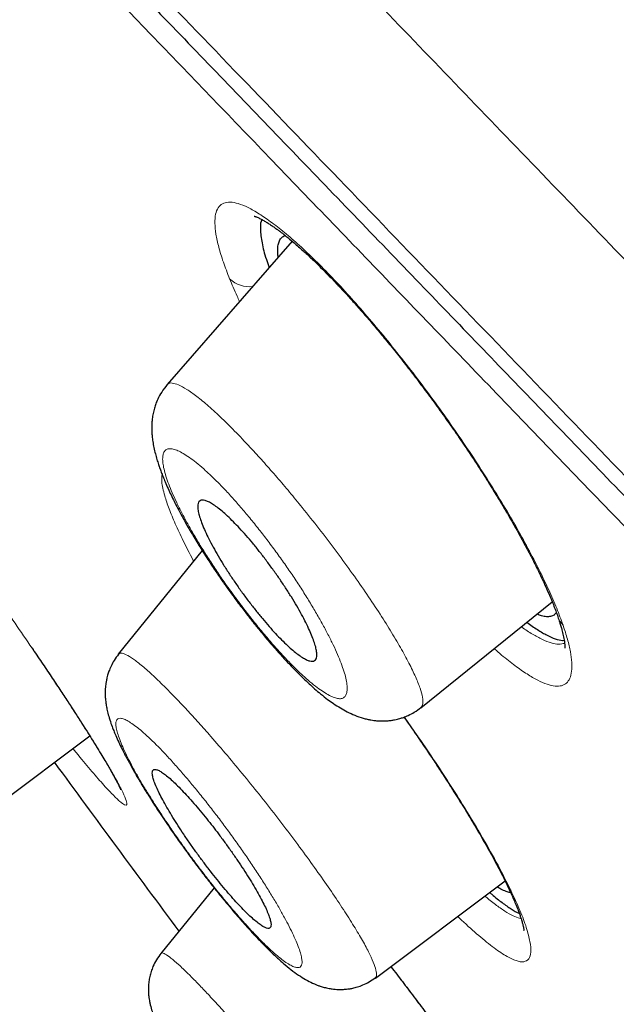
# Model space of a CAD drawing. Header units: millimetres. Extents: x 8 to 1023, y 12 to 832.
# Tile 42 of 256: x 68.92 to 74.43, y 791.85 to 800.95. Entities that reach past the tile are written whole.
import ezdxf

# ---------------------------------------------------------------- set-up
doc = ezdxf.new("R2010")
doc.units = ezdxf.units.MM

msp = doc.modelspace()

# ---------------------------------------------------------------- linework, layer by layer
at = {"color": 7, "linetype": 'Continuous', "lineweight": 30}
for p, q in [((71.4384, 798.8997), (70.2838, 797.5764)), ((70.2856, 797.5716), (70.2869, 797.5737)), ((70.6073, 796.0401), (69.8305, 795.0843)), ((70.5218, 795.9548), (70.5307, 795.9463)), ((72.6269, 794.5861), (73.8408, 795.5656)), ((68.4018, 793.4514), (69.5686, 794.3274)), ((72.209, 792.089), (73.405, 792.987)), ((70.7177, 792.9227), (70.2248, 792.3163)), ((70.2285, 792.3133), (70.2289, 792.3139)), ((72.2057, 792.0935), (72.2046, 792.0928))]:
    msp.add_line(p, q, dxfattribs=at)
at = {"color": 8, "linetype": 'Continuous', "lineweight": 0}
for p, q in [((70.5284, 795.943), (70.5218, 795.9548)), ((69.0306, 795.1449), (69.0355, 795.139))]:
    msp.add_line(p, q, dxfattribs=at)
at = {"color": 8, "linetype": 'Continuous', "lineweight": 0, "flags": 128}
msp.add_lwpolyline([(73.4251, 792.9464), (73.4381, 792.9244), (73.4577, 792.9004)], dxfattribs=at)
at = {"color": 8, "linetype": 'Continuous', "lineweight": 0}
for centre, radius, start, end in [((71.0421, 798.7434), 0.2638, 226.48261, 277.1526), ((74.0908, 795.4981), 0.2098, 199.17526, 224.1762)]:
    msp.add_arc(centre, radius, start, end, dxfattribs=at)
at = {"color": 7, "linetype": 'Continuous', "lineweight": 30}
msp.add_arc((246.935, 923.7945), 220, 216.128676, 216.633324, dxfattribs=at)
for points, knots in [([(135.3997, 775.3557), (135.227, 775.5439), (134.5683, 776.2617), (133.4119, 777.498), (131.9311, 779.0647), (130.439, 780.6199), (128.9369, 782.1646), (127.3953, 783.7287), (125.8138, 785.3114), (124.192, 786.9125), (122.5596, 788.5023), (120.917, 790.0811), (119.2643, 791.6491), (117.6332, 793.1767), (116.0247, 794.6647), (114.4392, 796.1138), (112.8451, 797.5535), (111.2423, 798.984), (109.5686, 800.4603), (107.823, 801.9811), (106.0042, 803.5452), (104.175, 805.0978), (102.3355, 806.6386), (100.4857, 808.1675), (98.6258, 809.6843), (96.7559, 811.1887), (94.9411, 812.629), (93.1828, 814.0063), (91.482, 815.3218), (89.773, 816.6266), (88.0559, 817.9204), (86.3406, 819.1952), (84.6274, 820.451), (82.9162, 821.6878), (81.1967, 822.9129), (79.4688, 824.1259), (77.7322, 825.3264), (75.9865, 826.5135), (74.2314, 827.6863), (72.5925, 828.7614), (71.0721, 829.7417), (69.6715, 830.6295), (68.5286, 831.3448), (67.85, 831.7599), (67.6428, 831.8866)], [0, 0, 0, 0, 0.008659, 0.033027, 0.057388, 0.081743, 0.106091, 0.130434, 0.156191, 0.181943, 0.207692, 0.233438, 0.259182, 0.284924, 0.309195, 0.333467, 0.357741, 0.382017, 0.406296, 0.433398, 0.460506, 0.487618, 0.514734, 0.541853, 0.568974, 0.596095, 0.623216, 0.647516, 0.671814, 0.696111, 0.720406, 0.744701, 0.76856, 0.792419, 0.816277, 0.840135, 0.863992, 0.887847, 0.911701, 0.935553, 0.954292, 0.973031, 0.991768, 1, 1, 1, 1]), ([(53.6497, 820.409), (53.6572, 820.4012), (53.6722, 820.3856), (53.7931, 820.2599), (53.9852, 820.0603), (54.255, 819.78), (54.5998, 819.4216), (55.0197, 818.9853), (55.5412, 818.4433), (56.1787, 817.7808), (56.9472, 816.9821), (57.8135, 816.0819), (58.7742, 815.0835), (59.8266, 813.9898), (60.9134, 812.8604), (62.0179, 811.7126), (63.1254, 810.5616), (64.2924, 809.3489), (65.5168, 808.0765), (66.7968, 806.7462), (68.1297, 805.3611), (69.5126, 803.924), (70.9428, 802.4377), (72.4174, 800.9052), (73.9339, 799.3293), (75.4894, 797.7128), (77.0812, 796.0585), (78.7066, 794.3695), (80.4545, 792.5529), (82.3275, 790.6065), (84.326, 788.5296), (86.3513, 786.4249), (88.3982, 784.2977), (90.4616, 782.1534), (92.4376, 780.0999), (94.3199, 778.1438), (96.1044, 776.2893), (97.8866, 774.4372), (99.6632, 772.5909), (101.4311, 770.7538), (103.1868, 768.9292), (104.9271, 767.1206), (106.6489, 765.3313), (108.3488, 763.5647), (110.0236, 761.8242), (111.6699, 760.1134), (113.2846, 758.4354), (114.8649, 756.7932), (116.4936, 755.1005), (118.1602, 753.3686), (119.8512, 751.6113), (121.4796, 749.919), (123.039, 748.2985), (124.5321, 746.7468), (125.4627, 745.7797), (125.928, 745.2961)], [0, 0, 0, 0, 0.017859, 0.035717, 0.053574, 0.07143, 0.089287, 0.107143, 0.125, 0.145832, 0.166666, 0.1875, 0.208333, 0.229166, 0.249999, 0.267856, 0.285713, 0.303571, 0.321429, 0.339287, 0.357144, 0.375001, 0.392858, 0.410715, 0.428572, 0.446429, 0.464286, 0.482143, 0.500002, 0.520835, 0.541668, 0.562501, 0.583334, 0.604167, 0.624999, 0.642856, 0.660713, 0.678571, 0.696428, 0.714286, 0.732144, 0.750003, 0.76786, 0.785718, 0.803575, 0.821433, 0.839289, 0.857146, 0.875003, 0.895835, 0.916668, 0.9375, 0.958333, 0.979167, 1, 1, 1, 1]), ([(133.8072, 735.1093), (133.8034, 735.1132), (133.7958, 735.1212), (133.734, 735.1855), (133.6354, 735.2881), (133.4963, 735.4326), (133.3178, 735.618), (133.1, 735.8441), (132.8512, 736.1027), (132.5756, 736.3893), (132.2767, 736.7), (131.9464, 737.0433), (131.5847, 737.4192), (131.1919, 737.8275), (130.7544, 738.2825), (130.2696, 738.7869), (129.7343, 739.3436), (129.1646, 739.936), (128.5605, 740.5639), (127.9223, 741.2272), (127.2493, 741.9265), (126.5622, 742.6406), (125.8649, 743.3652), (125.1624, 744.0952), (124.4347, 744.8514), (123.6819, 745.6336), (122.904, 746.4417), (122.0787, 747.2994), (121.2043, 748.2081), (120.2792, 749.1691), (119.3284, 750.1568), (118.3518, 751.1711), (117.3498, 752.2119), (116.3207, 753.281), (115.2963, 754.3457), (114.2812, 755.401), (113.2817, 756.4403), (112.2686, 757.4936), (111.2419, 758.561), (110.2015, 759.6424), (109.1171, 760.7694), (107.9884, 761.9423), (106.815, 763.1614), (105.6288, 764.3936), (104.4297, 765.6393), (103.2175, 766.8984), (101.9914, 768.1722), (100.789, 769.422), (99.6143, 770.6432), (98.4724, 771.8304), (97.3291, 773.0191), (96.1842, 774.2093), (95.0375, 775.4011), (93.8566, 776.6284), (92.6424, 777.8901), (91.3961, 779.1849), (90.1511, 780.4781), (88.9073, 781.77), (87.6645, 783.0608), (86.4245, 784.3489), (85.2258, 785.5949), (84.0715, 786.795), (82.9629, 787.9477), (81.8658, 789.0885), (80.7799, 790.2175), (79.7052, 791.3347), (78.6578, 792.4232), (77.6378, 793.4831), (76.6454, 794.5142), (75.6653, 795.5324), (74.6975, 796.5377), (73.7421, 797.5301), (72.799, 798.5097), (71.8719, 799.4729), (70.9492, 800.4319), (70.0343, 801.3832), (69.127, 802.3266), (68.2411, 803.2477), (67.3767, 804.1464), (66.5337, 805.0227), (65.7254, 805.8628), (64.9512, 806.6673), (64.2105, 807.4369), (63.4912, 808.184), (62.7934, 808.9086), (62.1174, 809.6107), (61.4632, 810.2901), (60.8339, 810.9437), (60.222, 811.5799), (59.6301, 812.1954), (59.0586, 812.7898), (58.5164, 813.3538), (58.0035, 813.8872), (57.52, 814.3899), (57.0737, 814.8538), (56.6632, 815.2803), (56.2873, 815.6707), (55.9394, 816.0319), (55.6196, 816.3638), (55.3281, 816.6662), (55.0649, 816.9393), (54.8309, 817.1822), (54.6234, 817.398), (54.4446, 817.5843), (54.2961, 817.7391), (54.1804, 817.8598), (54.0984, 817.9454), (54.047, 817.999), (54.0407, 818.0057), (54.0375, 818.009)], [0, 0, 0, 0, 0.0100808, 0.0201375, 0.0301795, 0.0402162, 0.050257, 0.0603112, 0.0703352, 0.0794915, 0.088633, 0.0977668, 0.1069, 0.1160393, 0.1251918, 0.1352533, 0.1452823, 0.1552881, 0.16528, 0.1752673, 0.1852593, 0.1953009, 0.2044962, 0.2136733, 0.2228395, 0.2320021, 0.2411683, 0.2503453, 0.2603219, 0.2702854, 0.2802455, 0.290212, 0.3001945, 0.3102026, 0.3202933, 0.3295263, 0.3387273, 0.3479042, 0.3570651, 0.3662182, 0.3753715, 0.3853227, 0.3952643, 0.405207, 0.4151615, 0.4251388, 0.4351494, 0.4452264, 0.4544431, 0.4636317, 0.4728007, 0.4819591, 0.4911155, 0.5002789, 0.5102328, 0.5201841, 0.5301444, 0.5401249, 0.550137, 0.5601917, 0.5702584, 0.5794475, 0.5886086, 0.5977499, 0.6068798, 0.6160067, 0.6251389, 0.6338669, 0.6425944, 0.6513287, 0.6600767, 0.6688455, 0.6776419, 0.6864728, 0.6952436, 0.7043953, 0.7135293, 0.7226529, 0.7317737, 0.7408991, 0.7500365, 0.7587563, 0.7674826, 0.7762216, 0.7849799, 0.7937638, 0.8025795, 0.8114334, 0.820208, 0.8293625, 0.8385016, 0.8476323, 0.8567616, 0.8658965, 0.8750443, 0.883755, 0.8924702, 0.9011961, 0.9099388, 0.9187045, 0.9274993, 0.9363295, 0.9451263, 0.9543054, 0.9634617, 0.9726023, 0.9817341, 0.9908643, 1, 1, 1, 1]), ([(54.2826, 817.5637), (54.2873, 817.5588), (54.2968, 817.5489), (54.3784, 817.464), (54.5099, 817.327), (54.6957, 817.1334), (54.9344, 816.8849), (55.2196, 816.5887), (55.5467, 816.2491), (55.9117, 815.8702), (56.3209, 815.4453), (56.774, 814.9745), (57.2827, 814.4459), (57.8497, 813.8567), (58.4779, 813.2037), (59.1533, 812.5015), (59.8756, 811.7504), (60.6449, 810.9505), (61.4435, 810.1207), (62.2662, 809.2661), (63.1077, 808.392), (63.9836, 807.4821), (64.8936, 806.5366), (65.8588, 805.5336), (66.8802, 804.4721), (67.9591, 803.3507), (69.072, 802.1938), (70.2187, 801.0016), (71.4001, 799.7735), (72.5907, 798.5363), (73.7852, 797.2954), (74.9773, 796.0569), (76.1897, 794.7973), (77.4224, 793.5164), (78.6989, 792.1899), (80.0183, 790.8187), (81.38, 789.4035), (82.758, 787.971), (84.1527, 786.5213), (85.5661, 785.052), (86.9687, 783.5945), (88.3555, 782.1538), (89.7194, 780.7367), (91.0864, 779.3164), (92.4567, 777.8926), (93.3715, 776.9419), (93.8292, 776.4662)], [0, 0, 0, 0, 0.022901, 0.04625, 0.069599, 0.092979, 0.116418, 0.139867, 0.161871, 0.183802, 0.205683, 0.227538, 0.249393, 0.272822, 0.2962, 0.319554, 0.342915, 0.366312, 0.38978, 0.411838, 0.433813, 0.45573, 0.477616, 0.499493, 0.522858, 0.546174, 0.569471, 0.592782, 0.616137, 0.639617, 0.661718, 0.683749, 0.705737, 0.72771, 0.749695, 0.772955, 0.796178, 0.819397, 0.842648, 0.865964, 0.889477, 0.911642, 0.933747, 0.955821, 0.977895, 1, 1, 1, 1]), ([(71.0873, 799.1318), (71.0872, 799.1318), (71.087, 799.1318), (71.0879, 799.1316), (71.0911, 799.1307), (71.0982, 799.1284), (71.109, 799.1244), (71.1267, 799.1168), (71.1509, 799.1049), (71.1818, 799.0876), (71.2132, 799.0684), (71.2447, 799.0478), (71.274, 799.0277), (71.3008, 799.0084), (71.325, 798.9904), (71.3484, 798.9726), (71.3746, 798.9521), (71.4069, 798.9261), (71.445, 798.8944), (71.4864, 798.8588), (71.5404, 798.811), (71.6058, 798.7508), (71.68, 798.6794), (71.7484, 798.6113), (71.8135, 798.5444), (71.8808, 798.4734), (71.9529, 798.3952), (72.03, 798.3094), (72.1121, 798.2156), (72.1991, 798.1138), (72.2906, 798.0038), (72.3865, 797.8857), (72.4864, 797.7594), (72.5897, 797.6254), (72.696, 797.4838), (72.8043, 797.3354), (72.9137, 797.1812), (73.0169, 797.0313), (73.1131, 796.8869), (73.2024, 796.7491), (73.2899, 796.6096), (73.3753, 796.4692), (73.4578, 796.3287), (73.5368, 796.1889), (73.6116, 796.0508), (73.6814, 795.9155), (73.7455, 795.7842), (73.8029, 795.6582), (73.8534, 795.538), (73.8795, 795.4657), (73.8927, 795.4292)], [0, 0, 0, 0, 0.000768, 0.007289, 0.014571, 0.023698, 0.034704, 0.047125, 0.06765, 0.086186, 0.102689, 0.117175, 0.130004, 0.141249, 0.150899, 0.159245, 0.168472, 0.18017, 0.194231, 0.208537, 0.222295, 0.247714, 0.271002, 0.290319, 0.30839, 0.327319, 0.347312, 0.368378, 0.390519, 0.41374, 0.438042, 0.463423, 0.489877, 0.517398, 0.545972, 0.575548, 0.606001, 0.637312, 0.664065, 0.691465, 0.71953, 0.748262, 0.777652, 0.807686, 0.838342, 0.869594, 0.901412, 0.933767, 0.966635, 1, 1, 1, 1]), ([(71.1574, 799.101), (71.1548, 799.0948), (71.1448, 799.0711), (71.1423, 799.0022), (71.1559, 798.8888), (71.1853, 798.7687), (71.2176, 798.6826), (71.227, 798.6575)], [0, 0, 0, 0, 0.078641, 0.300122, 0.592557, 0.881081, 1, 1, 1, 1]), ([(71.3095, 798.752), (71.3079, 798.7645), (71.3033, 798.7986), (71.3047, 798.8438), (71.3127, 798.8883), (71.3294, 798.9221), (71.3492, 798.9444), (71.3668, 798.9507), (71.3733, 798.953)], [0, 0, 0, 0, 0.110944, 0.302271, 0.494413, 0.688482, 0.885233, 1, 1, 1, 1]), ([(70.2837, 797.5742), (70.2659, 797.5521), (70.2324, 797.5102), (70.1996, 797.4489), (70.1784, 797.3979), (70.1638, 797.3532), (70.1529, 797.3082), (70.1456, 797.2632), (70.142, 797.2241), (70.1406, 797.193), (70.1404, 797.1639), (70.1415, 797.1322), (70.1445, 797.0929), (70.1505, 797.0457), (70.1604, 796.9912), (70.1732, 796.9369), (70.1879, 796.8848), (70.2025, 796.8388), (70.2171, 796.7967), (70.2324, 796.7551), (70.2499, 796.7107), (70.272, 796.658), (70.2975, 796.6006), (70.3259, 796.5403), (70.356, 796.4791), (70.3909, 796.4116), (70.4316, 796.3361), (70.478, 796.2537), (70.5238, 796.1758), (70.5672, 796.1042), (70.6069, 796.0404), (70.6484, 795.9753), (70.6887, 795.9137), (70.7244, 795.8601), (70.7518, 795.8197), (70.7714, 795.7912), (70.7856, 795.7706), (70.8006, 795.749), (70.8203, 795.7209), (70.847, 795.6832), (70.8806, 795.6365), (70.9197, 795.5831), (70.9603, 795.5286), (70.9987, 795.4782), (71.0322, 795.4349), (71.0605, 795.3988), (71.0838, 795.3696), (71.1091, 795.338), (71.1409, 795.299), (71.1826, 795.2486), (71.2303, 795.1923), (71.2852, 795.1291), (71.3467, 795.0604), (71.4128, 794.9891), (71.4776, 794.9222), (71.5378, 794.8626), (71.5932, 794.8102), (71.6471, 794.7616), (71.7047, 794.7126), (71.7625, 794.6672), (71.823, 794.6237), (71.8831, 794.5849), (71.9472, 794.549), (72.0171, 794.5166), (72.0794, 794.4947), (72.1303, 794.4816), (72.1628, 794.4751), (72.1929, 794.4705), (72.2268, 794.4669), (72.2686, 794.465), (72.3122, 794.4665), (72.3518, 794.4707), (72.383, 794.476), (72.4092, 794.4818), (72.4362, 794.4889), (72.4704, 794.4999), (72.5157, 794.5184), (72.5712, 794.5473), (72.6077, 794.5744), (72.6276, 794.5891)], [0, 0, 0, 0, 0.0183814, 0.034726, 0.0443736, 0.0536489, 0.0650794, 0.0769295, 0.086084, 0.0930691, 0.1005563, 0.1089142, 0.1183005, 0.1327353, 0.1487929, 0.1656973, 0.1808871, 0.1942299, 0.206233, 0.2174729, 0.2299962, 0.2442341, 0.2616803, 0.2767919, 0.292321, 0.3095278, 0.3283589, 0.3484106, 0.3695394, 0.383929, 0.3987817, 0.4140991, 0.4289466, 0.4412344, 0.4508946, 0.4566464, 0.4607832, 0.4650178, 0.4714651, 0.4801311, 0.4910167, 0.5037564, 0.5172446, 0.5291728, 0.5395002, 0.5482204, 0.5553312, 0.5609205, 0.5714797, 0.5844404, 0.5992453, 0.6152067, 0.6348796, 0.6560823, 0.6769957, 0.6963701, 0.7141976, 0.7313659, 0.7500132, 0.7718774, 0.7904787, 0.8113584, 0.8318619, 0.8529259, 0.8743979, 0.8842754, 0.8926283, 0.8993939, 0.9066196, 0.9160469, 0.927571, 0.9357925, 0.9428212, 0.9486595, 0.9535999, 0.9608131, 0.971095, 0.9842551, 1, 1, 1, 1]), ([(71.5979, 795.3043), (71.6071, 795.2833), (71.6254, 795.2414), (71.6453, 795.1858), (71.6593, 795.1365), (71.6664, 795.0947), (71.6666, 795.0615), (71.6598, 795.0375), (71.6465, 795.0223), (71.6269, 795.0161), (71.6011, 795.0191), (71.5697, 795.0308), (71.533, 795.0512), (71.4912, 795.0801), (71.445, 795.1171), (71.3947, 795.1619), (71.3408, 795.2143), (71.2839, 795.2735), (71.2245, 795.3391), (71.1633, 795.4106), (71.1011, 795.487), (71.0387, 795.5674), (70.9768, 795.651), (70.9164, 795.7365), (70.8585, 795.8227), (70.8039, 795.9082), (70.7533, 795.9921), (70.7076, 796.0728), (70.6676, 796.149), (70.6336, 796.22), (70.6062, 796.2846), (70.5856, 796.3418), (70.572, 796.3914), (70.5653, 796.4327), (70.5658, 796.465), (70.5729, 796.4886), (70.5866, 796.5032), (70.6069, 796.5086), (70.633, 796.5051), (70.6647, 796.4929), (70.702, 796.4717), (70.744, 796.4423), (70.7905, 796.4049), (70.8412, 796.3594), (70.8952, 796.3067), (70.9523, 796.247), (71.0119, 796.1808), (71.0731, 796.109), (71.1354, 796.0324), (71.1978, 795.9516), (71.2596, 795.8678), (71.3197, 795.7824), (71.3772, 795.6965), (71.4313, 795.6113), (71.4813, 795.5283), (71.526, 795.4488), (71.5658, 795.3731), (71.5872, 795.3272), (71.5979, 795.3043)], [0, 0, 0, 0, 0.017712, 0.035424, 0.053587, 0.071804, 0.089966, 0.107641, 0.125369, 0.143042, 0.160324, 0.177658, 0.194938, 0.212077, 0.229269, 0.246406, 0.263718, 0.281087, 0.298399, 0.316143, 0.333948, 0.351694, 0.369946, 0.388261, 0.406515, 0.425109, 0.443766, 0.462362, 0.480971, 0.49964, 0.51825, 0.536553, 0.554913, 0.573216, 0.591042, 0.608921, 0.626746, 0.644129, 0.661563, 0.678943, 0.696092, 0.713293, 0.73044, 0.747663, 0.764943, 0.782166, 0.799758, 0.817409, 0.835003, 0.853104, 0.871269, 0.889373, 0.907797, 0.926283, 0.944709, 0.963119, 0.981588, 1, 1, 1, 1]), ([(73.8789, 795.4663), (73.8721, 795.4585), (73.8579, 795.442), (73.8271, 795.4297), (73.7883, 795.4274), (73.7465, 795.4345), (73.7146, 795.4472), (73.7008, 795.4527)], [0, 0, 0, 0, 0.196343, 0.412461, 0.626058, 0.838484, 1, 1, 1, 1]), ([(73.6071, 795.3771), (73.6402, 795.3534), (73.7066, 795.3058), (73.7941, 795.2555), (73.8706, 795.223), (73.9231, 795.2084), (73.9458, 795.2105), (73.9513, 795.211)], [0, 0, 0, 0, 0.230407, 0.462557, 0.694088, 0.927178, 1, 1, 1, 1]), ([(73.8927, 795.4292), (73.8982, 795.4128), (73.9086, 795.3819), (73.9207, 795.342), (73.9299, 795.3093), (73.9371, 795.2808), (73.9433, 795.2543), (73.9486, 795.2279), (73.9527, 795.2034), (73.9553, 795.1828), (73.9566, 795.1683), (73.9572, 795.1579), (73.9573, 795.1505), (73.9573, 795.1442), (73.9571, 795.1396), (73.9572, 795.1391), (73.9572, 795.1389)], [0, 0, 0, 0, 0.099477, 0.186189, 0.260172, 0.32532, 0.396741, 0.474424, 0.559119, 0.637227, 0.702101, 0.745038, 0.798586, 0.865295, 0.940748, 1, 1, 1, 1]), ([(69.0333, 795.1415), (69.0637, 795.0968), (69.125, 795.0064), (69.2111, 794.8779), (69.2914, 794.7569), (69.364, 794.6465), (69.4292, 794.5462), (69.4874, 794.4557), (69.5391, 794.3744), (69.5892, 794.2947), (69.6364, 794.2185), (69.6796, 794.1475), (69.7148, 794.0885), (69.7436, 794.0392), (69.7674, 793.9976), (69.7886, 793.9596), (69.8073, 793.9251), (69.8231, 793.8949), (69.8362, 793.8687), (69.8459, 793.8481), (69.8511, 793.8361), (69.8536, 793.8299), (69.8536, 793.8301), (69.8537, 793.8302)], [0, 0, 0, 0, 0.067218, 0.135918, 0.201304, 0.2634, 0.322221, 0.377781, 0.430091, 0.479163, 0.53957, 0.594263, 0.643264, 0.686595, 0.726294, 0.763927, 0.806328, 0.845671, 0.882101, 0.920306, 0.962576, 0.985278, 1, 1, 1, 1]), ([(69.8344, 795.0824), (69.8202, 795.0636), (69.7939, 795.0286), (69.7653, 794.9747), (69.7461, 794.9286), (69.7343, 794.8923), (69.7274, 794.866), (69.723, 794.8465), (69.7199, 794.8298), (69.7169, 794.8113), (69.714, 794.7885), (69.7117, 794.7612), (69.7105, 794.7286), (69.7112, 794.6931), (69.7137, 794.6594), (69.7171, 794.6315), (69.7206, 794.6083), (69.7247, 794.5856), (69.7316, 794.5526), (69.744, 794.5044), (69.762, 794.4477), (69.7832, 794.391), (69.804, 794.3401), (69.8279, 794.2862), (69.8566, 794.2255), (69.8843, 794.1704), (69.9101, 794.1211), (69.9339, 794.0768), (69.9595, 794.0306), (69.9849, 793.9857), (70.0079, 793.9462), (70.0268, 793.914), (70.0439, 793.8853), (70.0624, 793.8548), (70.0846, 793.8184), (70.1127, 793.773), (70.1477, 793.7176), (70.1896, 793.6527), (70.2362, 793.582), (70.292, 793.4992), (70.3577, 793.4041), (70.4341, 793.2967), (70.5151, 793.1859), (70.6003, 793.0727), (70.689, 792.9581), (70.7714, 792.8549), (70.8442, 792.7662), (70.9048, 792.6943), (70.9596, 792.6307), (71.0073, 792.5769), (71.0482, 792.5316), (71.0831, 792.4937), (71.1138, 792.461), (71.1418, 792.4317), (71.1709, 792.4017), (71.2046, 792.3677), (71.2436, 792.3294), (71.2832, 792.2918), (71.3272, 792.2516), (71.3801, 792.2053), (71.444, 792.1538), (71.5102, 792.1065), (71.5758, 792.0666), (71.6291, 792.0402), (71.6697, 792.0237), (71.6996, 792.013), (71.736, 792.0021), (71.7768, 791.9929), (71.8157, 791.9871), (71.8474, 791.9844), (71.8761, 791.9834), (71.9065, 791.9837), (71.9362, 791.9859), (71.9675, 791.9899), (72.0013, 791.9961), (72.0443, 792.0073), (72.0949, 792.0257), (72.1511, 792.0528), (72.187, 792.0778), (72.2061, 792.091)], [0, 0, 0, 0, 0.014997, 0.027816, 0.038266, 0.046284, 0.051745, 0.055946, 0.059739, 0.063127, 0.068647, 0.075452, 0.083707, 0.093679, 0.102532, 0.109805, 0.116089, 0.122736, 0.129808, 0.145909, 0.167252, 0.184536, 0.198216, 0.216565, 0.235082, 0.253009, 0.26493, 0.277254, 0.289982, 0.302722, 0.313176, 0.320981, 0.327589, 0.335227, 0.344418, 0.355165, 0.369273, 0.385344, 0.402321, 0.419817, 0.443851, 0.468698, 0.494376, 0.520892, 0.548254, 0.576464, 0.597044, 0.616057, 0.633511, 0.649405, 0.66232, 0.673981, 0.684386, 0.693531, 0.702792, 0.714419, 0.728634, 0.744174, 0.757546, 0.777646, 0.803719, 0.82906, 0.851197, 0.871092, 0.878439, 0.885822, 0.894745, 0.90526, 0.914743, 0.921848, 0.927112, 0.933366, 0.941008, 0.945924, 0.952912, 0.961946, 0.972925, 0.985684, 1, 1, 1, 1]), ([(72.6274, 794.5893), (72.6273, 794.5891), (72.627, 794.5883), (72.6259, 794.5883), (72.6251, 794.5883)], [0, 0, 0, 0, 0.212413, 1, 1, 1, 1]), ([(72.4707, 794.5008), (72.4712, 794.5001), (72.5049, 794.4529), (72.5675, 794.3626), (72.6559, 794.2338), (72.7354, 794.1155), (72.8064, 794.0078), (72.8694, 793.9106), (72.9247, 793.8239), (72.9722, 793.7484), (73.0092, 793.6889), (73.0365, 793.6445), (73.0533, 793.6169), (73.0659, 793.5961), (73.0778, 793.5765), (73.0944, 793.5489), (73.1165, 793.5119), (73.1437, 793.466), (73.1756, 793.4114), (73.2117, 793.3487), (73.2513, 793.2786), (73.2937, 793.2018), (73.3378, 793.1195), (73.383, 793.0325), (73.4107, 792.9758), (73.4252, 792.9463)], [0, 0, 0, 0, 0.001261, 0.080728, 0.15478, 0.223406, 0.286582, 0.344279, 0.396471, 0.443103, 0.48253, 0.506787, 0.526487, 0.534681, 0.546235, 0.563977, 0.587902, 0.618003, 0.65427, 0.696686, 0.745229, 0.79987, 0.860572, 0.927296, 1, 1, 1, 1]), ([(70.7706, 793.404), (70.7528, 793.4275), (70.7172, 793.4747), (70.6611, 793.5461), (70.6031, 793.6176), (70.5441, 793.6877), (70.4866, 793.7533), (70.4316, 793.8131), (70.3796, 793.8666), (70.3312, 793.9133), (70.2873, 793.952), (70.2483, 793.9825), (70.2147, 794.0044), (70.1873, 794.0168), (70.1663, 794.0198), (70.1521, 794.0133), (70.1452, 793.9969), (70.1454, 793.9712), (70.1528, 793.9366), (70.1674, 793.8933), (70.1888, 793.8421), (70.2167, 793.7839), (70.2507, 793.7194), (70.2903, 793.6496), (70.3347, 793.5755), (70.3835, 793.498), (70.4359, 793.4182), (70.4914, 793.337), (70.5491, 793.2555), (70.6084, 793.1746), (70.6687, 793.095), (70.7292, 793.0179), (70.7893, 792.944), (70.8484, 792.874), (70.9056, 792.809), (70.9604, 792.7496), (71.0123, 792.6963), (71.0603, 792.6504), (71.104, 792.6121), (71.1427, 792.582), (71.1758, 792.561), (71.2028, 792.5491), (71.2234, 792.5466), (71.237, 792.554), (71.2435, 792.5709), (71.2429, 792.597), (71.2348, 792.6324), (71.2198, 792.6762), (71.198, 792.7278), (71.1696, 792.7865), (71.1352, 792.8514), (71.0953, 792.9216), (71.0504, 792.9963), (71.0011, 793.0743), (70.9479, 793.1551), (70.8912, 793.2377), (70.832, 793.3212), (70.7911, 793.3764), (70.7706, 793.404)], [0, 0, 0, 0, 0.015554, 0.031108, 0.048486, 0.065918, 0.083295, 0.1008, 0.118362, 0.135868, 0.153669, 0.17153, 0.189333, 0.207472, 0.225671, 0.243812, 0.262172, 0.280593, 0.298955, 0.317319, 0.335743, 0.354108, 0.372264, 0.390477, 0.408633, 0.426466, 0.444354, 0.462186, 0.479722, 0.49731, 0.514844, 0.532228, 0.549666, 0.567049, 0.584493, 0.601993, 0.619437, 0.637135, 0.654891, 0.672589, 0.690627, 0.708726, 0.726766, 0.745077, 0.763449, 0.781761, 0.80015, 0.818598, 0.836988, 0.855228, 0.873524, 0.891764, 0.909779, 0.92785, 0.945864, 0.963891, 0.981975, 1, 1, 1, 1]), ([(73.4563, 792.8798), (73.4551, 792.8797), (73.4437, 792.879), (73.414, 792.889), (73.3741, 792.9057), (73.3435, 792.9246), (73.3316, 792.9319)], [0, 0, 0, 0, 0.041276, 0.403406, 0.768881, 1, 1, 1, 1]), ([(73.4252, 792.9463), (73.4377, 792.9199), (73.4614, 792.8697), (73.4901, 792.8044), (73.5127, 792.7499), (73.53, 792.7052), (73.543, 792.6691), (73.5525, 792.6406), (73.5593, 792.6185), (73.5644, 792.6009), (73.5683, 792.586), (73.5715, 792.5728), (73.5741, 792.5612), (73.5767, 792.5476), (73.5786, 792.5359), (73.5789, 792.5288), (73.5791, 792.5302), (73.5791, 792.5305)], [0, 0, 0, 0, 0.120059, 0.22856, 0.325683, 0.411565, 0.486309, 0.550002, 0.602713, 0.646779, 0.689643, 0.731882, 0.773498, 0.814607, 0.89775, 0.982248, 1, 1, 1, 1]), ([(73.2629, 792.8803), (73.2694, 792.8745), (73.3111, 792.8375), (73.3784, 792.7849), (73.4616, 792.7265), (73.5139, 792.6945), (73.535, 792.6868), (73.5367, 792.6862)], [0, 0, 0, 0, 0.0570844, 0.3648803, 0.6704919, 0.9733387, 1, 1, 1, 1]), ([(70.2263, 792.3171), (70.212, 792.298), (70.1834, 792.2596), (70.1546, 792.2022), (70.1349, 792.1499), (70.1222, 792.1031), (70.1137, 792.0552), (70.1097, 792.0077), (70.1097, 791.9636), (70.1126, 791.9254), (70.1166, 791.8947), (70.1213, 791.8682), (70.1295, 791.8304), (70.1435, 791.7821), (70.1613, 791.7329), (70.1804, 791.6868), (70.2012, 791.6414), (70.2249, 791.5932), (70.2531, 791.5396), (70.2869, 791.4786), (70.3265, 791.4105), (70.373, 791.334), (70.4237, 791.2534), (70.4782, 791.1692), (70.5357, 791.0827), (70.5986, 790.9901), (70.6657, 790.8934), (70.7362, 790.794), (70.8049, 790.6987), (70.8721, 790.6074), (70.9362, 790.5217), (70.9995, 790.4382), (71.0637, 790.3547), (71.1324, 790.2668), (71.2049, 790.1754), (71.2808, 790.0815), (71.3526, 789.9942), (71.417, 789.9175), (71.4712, 789.8541), (71.5188, 789.7994), (71.5556, 789.7577), (71.5835, 789.7267), (71.6039, 789.7041), (71.623, 789.6832), (71.6442, 789.6602), (71.6696, 789.6331), (71.7, 789.6013), (71.7341, 789.5664), (71.7692, 789.5313), (71.8027, 789.4991), (71.8323, 789.4715), (71.8588, 789.4477), (71.8849, 789.425), (71.9115, 789.403), (71.9408, 789.3801), (71.9722, 789.3572), (72.0064, 789.3346), (72.0435, 789.3128), (72.0834, 789.2929), (72.1211, 789.2774), (72.158, 789.2647), (72.2028, 789.253), (72.2547, 789.2444), (72.3082, 789.2412), (72.3516, 789.243), (72.3875, 789.2471), (72.4214, 789.2529), (72.4641, 789.2636), (72.5141, 789.2814), (72.5694, 789.3078), (72.6049, 789.3324), (72.6236, 789.3454)], [0, 0, 0, 0, 0.0141348, 0.0283914, 0.037897, 0.0473518, 0.0570107, 0.0672574, 0.0778617, 0.086723, 0.0934872, 0.1001452, 0.1090576, 0.1275488, 0.1450411, 0.1616015, 0.177489, 0.1947783, 0.2140087, 0.2336101, 0.2565118, 0.2793216, 0.3020594, 0.3247525, 0.347402, 0.3693788, 0.3944923, 0.4182641, 0.4407235, 0.461898, 0.4824179, 0.5007422, 0.5203477, 0.5412408, 0.5634246, 0.5868986, 0.6115605, 0.6313043, 0.6493015, 0.665556, 0.6800712, 0.6883065, 0.6958534, 0.7027117, 0.7100957, 0.7200863, 0.7314829, 0.7451107, 0.7604864, 0.7747704, 0.7875175, 0.798853, 0.8091943, 0.8218335, 0.8335424, 0.8459608, 0.8591606, 0.8730951, 0.8851867, 0.893421, 0.9021033, 0.9119192, 0.9231749, 0.9347597, 0.9446078, 0.949447, 0.9561061, 0.9646348, 0.9749207, 0.9867895, 1, 1, 1, 1]), ([(72.3498, 792.1947), (72.3507, 792.1934), (72.3862, 792.1479), (72.4572, 792.055), (72.5637, 791.9147), (72.6728, 791.7687), (72.784, 791.6179), (72.8967, 791.4628), (73.01, 791.3044), (73.1233, 791.1436), (73.2277, 790.9928), (73.3229, 790.8527), (73.409, 790.7238), (73.4924, 790.5967), (73.5728, 790.4715), (73.6218, 790.3926), (73.6466, 790.3527)], [0, 0, 0, 0, 0.001955, 0.0711, 0.142783, 0.216995, 0.293765, 0.373109, 0.455027, 0.539509, 0.626538, 0.697987, 0.771048, 0.845722, 0.922026, 1, 1, 1, 1])]:
    msp.add_open_spline(points, degree=3, knots=knots, dxfattribs=at)
at = {"color": 8, "linetype": 'Continuous', "lineweight": 0}
for points, knots in [([(67.6436, 831.8879), (67.6496, 831.8824), (67.6615, 831.8714), (67.7577, 831.7825), (67.9105, 831.641), (68.1252, 831.442), (68.3996, 831.1873), (68.7335, 830.877), (69.1264, 830.5114), (69.5777, 830.0909), (70.0869, 829.6159), (70.6534, 829.0867), (71.2767, 828.5037), (71.9553, 827.8673), (72.6878, 827.1788), (73.4725, 826.4392), (74.3081, 825.6497), (75.1932, 824.8113), (76.1262, 823.9251), (77.1058, 822.9923), (78.1305, 822.0138), (79.1988, 820.9908), (80.3093, 819.9243), (81.4603, 818.816), (82.65, 817.6678), (83.8766, 816.4817), (85.1382, 815.2597), (86.4332, 814.0037), (87.7597, 812.7156), (89.1165, 811.3976), (90.5021, 810.0516), (91.915, 808.6799), (93.3539, 807.2844), (94.8172, 805.8674), (96.3029, 804.4314), (97.8088, 802.9784), (99.3329, 801.5105), (100.8732, 800.0296), (102.4278, 798.5378), (103.994, 797.0367), (105.5692, 795.5277), (107.1509, 794.0122), (108.7364, 792.4918), (110.3231, 790.9681), (111.9068, 789.4417), (113.485, 787.9155), (115.0549, 786.3918), (116.6143, 784.8732), (118.1614, 783.3622), (119.6945, 781.8617), (121.2126, 780.3756), (122.7144, 778.9073), (124.1989, 777.4608), (125.6643, 776.0393), (127.1117, 774.6484), (128.5408, 773.2918), (129.9504, 771.9715), (131.3398, 770.69), (132.7079, 769.4499), (134.0538, 768.2533), (135.3752, 767.1014), (136.6696, 765.9951), (137.9351, 764.9351), (139.1683, 763.9237), (140.3705, 762.9577), (141.1396, 762.3544), (141.5243, 762.0526)], [0, 0, 0, 0, 0.015536, 0.031166, 0.046796, 0.062426, 0.078056, 0.093687, 0.109318, 0.12495, 0.140582, 0.156216, 0.171851, 0.187486, 0.203122, 0.218759, 0.234397, 0.250035, 0.265675, 0.281315, 0.296956, 0.312597, 0.328239, 0.34388, 0.35952, 0.375159, 0.390796, 0.406431, 0.422064, 0.437695, 0.453323, 0.468949, 0.484573, 0.500197, 0.515818, 0.531439, 0.547061, 0.562686, 0.578314, 0.593947, 0.609586, 0.625232, 0.640887, 0.656553, 0.672229, 0.687908, 0.703584, 0.719255, 0.734923, 0.750585, 0.766237, 0.781878, 0.797504, 0.813113, 0.828705, 0.844283, 0.859851, 0.875412, 0.890969, 0.906527, 0.922087, 0.937652, 0.953224, 0.968805, 0.984398, 1, 1, 1, 1]), ([(64.5797, 831.5369), (64.5797, 831.5369), (64.5777, 831.5387), (64.5844, 831.5325), (64.6, 831.518), (64.6281, 831.4919), (64.6669, 831.4558), (64.7167, 831.4094), (64.7764, 831.3539), (64.8451, 831.2899), (64.9221, 831.2181), (65.0087, 831.1373), (65.105, 831.0475), (65.2149, 830.9449), (65.3399, 830.8282), (65.4811, 830.6963), (65.6342, 830.5532), (65.799, 830.399), (65.9756, 830.2338), (66.1638, 830.0575), (66.3637, 829.8703), (66.5717, 829.6754), (66.787, 829.4735), (67.009, 829.2652), (67.2414, 829.047), (67.4841, 828.8191), (67.7371, 828.5814), (67.9953, 828.3387), (68.2579, 828.0916), (68.5241, 827.8409), (68.7991, 827.5817), (69.0827, 827.314), (69.3862, 827.0274), (69.7108, 826.7207), (70.0574, 826.3927), (70.4144, 826.0546), (70.7816, 825.7064), (71.1589, 825.3483), (71.5462, 824.9803), (71.9434, 824.6026), (72.3435, 824.2215), (72.7461, 823.8379), (73.1503, 823.4522), (73.563, 823.058), (73.9841, 822.6554), (74.4136, 822.2444), (74.8428, 821.8331), (75.2713, 821.4221), (75.6985, 821.012), (76.1326, 820.5948), (76.5737, 820.1705), (77.039, 819.7224), (77.5292, 819.2498), (78.0453, 818.7517), (78.5695, 818.2454), (79.1015, 817.731), (79.6412, 817.2087), (80.1884, 816.6787), (80.7431, 816.1411), (81.2958, 815.6052), (81.8458, 815.0714), (82.3927, 814.5404), (82.9458, 814.0031), (83.5049, 813.4598), (84.0699, 812.9104), (84.6299, 812.3658), (85.1842, 811.8265), (85.7326, 811.293), (86.2858, 810.7546), (86.8438, 810.2116), (87.4283, 809.643), (88.0398, 809.0481), (88.6788, 808.4266), (89.3233, 807.7999), (89.9731, 807.1684), (90.6281, 806.532), (91.2882, 805.8912), (91.9532, 805.2461), (92.6116, 804.6077), (93.2631, 803.9766), (93.9073, 803.3531), (94.5551, 802.7265), (95.2063, 802.0969), (95.8609, 801.4646), (96.5062, 800.8418), (97.1417, 800.2288), (97.7671, 799.6259), (98.395, 799.021), (99.0252, 798.4144), (99.6819, 797.7826), (100.3654, 797.1254), (101.0757, 796.4429), (101.7879, 795.7586), (102.502, 795.0729), (103.2176, 794.3857), (103.9345, 793.6973), (104.6525, 793.0077), (105.3595, 792.3286), (106.0552, 791.66), (106.7393, 791.0023), (107.4236, 790.344), (108.1079, 789.6853), (108.7916, 789.0263), (109.4616, 788.3797), (110.1177, 787.7456), (110.7599, 787.1243), (111.401, 786.5033), (112.0408, 785.8826), (112.704, 785.2385), (113.3902, 784.5713), (114.0991, 783.8811), (114.8058, 783.1922), (115.5101, 782.5047), (116.212, 781.819), (116.9113, 781.1351), (117.6078, 780.4534), (118.2901, 779.7855), (118.9583, 779.1315), (119.6123, 778.4913), (120.2636, 777.8542), (120.9122, 777.2204), (121.5578, 776.59), (122.1883, 775.9753), (122.8038, 775.3763), (123.4043, 774.7928), (124.0021, 774.2134), (124.5969, 773.6381), (125.212, 773.0457), (125.8468, 772.4369), (126.5009, 771.8128), (127.1512, 771.1954), (127.7978, 770.5849), (128.4405, 769.9816), (129.0793, 769.3857), (129.714, 768.7974), (130.3341, 768.2265), (130.9398, 767.6728), (131.5311, 767.136), (132.1184, 766.6068), (132.7016, 766.0853), (133.2805, 765.5717), (133.8439, 765.0756), (134.3919, 764.5965), (134.9248, 764.1342), (135.4532, 763.679), (135.977, 763.2312), (136.5161, 762.7737), (137.0697, 762.3077), (137.6368, 761.8343), (138.1973, 761.3703), (138.7511, 760.916), (139.2978, 760.4714), (139.8369, 760.0365), (140.3689, 759.6106), (140.7169, 759.3348), (140.8909, 759.1969)], [0, 0, 0, 0, 0.000001, 0.006538, 0.013074, 0.019609, 0.026144, 0.032678, 0.039212, 0.045371, 0.051531, 0.05769, 0.063849, 0.070008, 0.076881, 0.083755, 0.090629, 0.097502, 0.104376, 0.11125, 0.118125, 0.125, 0.131533, 0.138067, 0.144602, 0.151138, 0.157674, 0.164211, 0.170374, 0.176537, 0.182698, 0.188859, 0.19502, 0.201894, 0.208769, 0.215643, 0.222517, 0.22939, 0.236264, 0.243137, 0.250011, 0.256543, 0.263075, 0.269607, 0.276139, 0.282672, 0.289205, 0.295365, 0.301526, 0.307687, 0.31385, 0.320012, 0.326891, 0.33377, 0.340647, 0.347523, 0.354399, 0.361274, 0.368148, 0.375023, 0.381555, 0.388087, 0.394619, 0.401151, 0.407682, 0.414214, 0.420373, 0.426532, 0.43269, 0.43885, 0.445009, 0.451884, 0.458759, 0.465635, 0.472511, 0.479389, 0.486268, 0.493146, 0.500024, 0.506559, 0.513093, 0.519626, 0.52616, 0.532692, 0.539225, 0.545383, 0.551542, 0.5577, 0.563859, 0.570017, 0.57689, 0.583763, 0.590637, 0.59751, 0.604384, 0.611259, 0.618133, 0.625009, 0.631543, 0.638078, 0.644614, 0.651151, 0.657687, 0.664223, 0.670384, 0.676545, 0.682705, 0.688865, 0.695024, 0.701898, 0.708772, 0.715645, 0.722518, 0.729392, 0.736265, 0.743138, 0.750012, 0.756544, 0.763076, 0.769609, 0.776142, 0.782675, 0.789209, 0.795371, 0.801533, 0.807695, 0.813859, 0.820021, 0.826899, 0.833775, 0.84065, 0.847525, 0.854399, 0.861273, 0.868146, 0.875019, 0.881551, 0.888082, 0.894613, 0.901144, 0.907674, 0.914205, 0.920363, 0.926521, 0.93268, 0.938839, 0.944998, 0.951872, 0.958747, 0.965623, 0.9725, 0.979376, 0.986252, 0.993126, 1, 1, 1, 1]), ([(93.69, 776.3324), (93.2109, 776.8303), (92.2533, 777.8255), (90.8188, 779.3161), (89.3876, 780.803), (87.9595, 782.2866), (86.5379, 783.7635), (85.1554, 785.2003), (83.8156, 786.5931), (82.5184, 787.9416), (81.2361, 789.2746), (79.9682, 790.5923), (78.693, 791.9176), (77.4127, 793.2479), (76.1303, 794.5802), (74.8687, 795.8906), (73.6281, 797.1791), (72.4105, 798.4438), (71.2434, 799.6568), (70.1293, 800.8153), (69.0683, 801.9186), (68.038, 802.9899), (67.0384, 804.0292), (66.0509, 805.0555), (65.0787, 806.0658), (64.1253, 807.0563), (63.2101, 808.007), (62.3334, 808.9177), (61.4984, 809.7851), (60.7234, 810.5906), (60.0075, 811.3349), (59.3475, 812.0213), (58.7281, 812.6652), (58.1497, 813.2665), (57.6022, 813.8355), (57.0894, 814.3683), (56.6157, 814.8605), (56.1912, 815.3013), (55.8163, 815.6904), (55.4918, 816.0272), (55.2241, 816.3055), (55.0103, 816.5282), (54.8477, 816.6975), (54.7299, 816.8202), (54.6646, 816.8882), (54.637, 816.917), (54.6452, 816.9084), (54.6452, 816.9084)], [0, 0, 0, 0, 0.023436, 0.046844, 0.070261, 0.093723, 0.117265, 0.140748, 0.162752, 0.184702, 0.206627, 0.228555, 0.250515, 0.27369, 0.296878, 0.320115, 0.343432, 0.366862, 0.39032, 0.412337, 0.434299, 0.456233, 0.478163, 0.500117, 0.523396, 0.546686, 0.570018, 0.593421, 0.616925, 0.640316, 0.662227, 0.684115, 0.706002, 0.727913, 0.749873, 0.773157, 0.796447, 0.81977, 0.843158, 0.866639, 0.890091, 0.91209, 0.934042, 0.955974, 0.977909, 0.999872, 1, 1, 1, 1]), ([(70.8605, 798.5521), (70.8399, 798.6051), (70.799, 798.7108), (70.7575, 798.8483), (70.7314, 798.9688), (70.7219, 799.0702), (70.7283, 799.1519), (70.7513, 799.2119), (70.7909, 799.2494), (70.8465, 799.2645), (70.9176, 799.2572), (71.0042, 799.2263), (71.1057, 799.1721), (71.2214, 799.0951), (71.3488, 798.9975), (71.4862, 798.8798), (71.6321, 798.7431), (71.786, 798.588), (71.946, 798.4168), (72.1106, 798.2307), (72.2788, 798.0308), (72.4486, 797.8196), (72.6172, 797.6012), (72.7819, 797.3788), (72.9415, 797.1536), (73.0948, 796.9279), (73.2403, 796.7038), (73.3764, 796.4839), (73.5028, 796.2685), (73.6183, 796.06), (73.7216, 795.8611), (73.8103, 795.6759), (73.8851, 795.504), (73.9219, 795.4028), (73.9403, 795.352)], [0, 0, 0, 0, 0.031276, 0.062379, 0.09362, 0.1253, 0.156888, 0.188027, 0.219025, 0.250193, 0.281378, 0.312367, 0.343499, 0.375103, 0.406862, 0.438031, 0.468956, 0.499992, 0.53111, 0.562085, 0.593266, 0.625, 0.656532, 0.687658, 0.718711, 0.750026, 0.781103, 0.812086, 0.843292, 0.875033, 0.906589, 0.937732, 0.968766, 1, 1, 1, 1]), ([(70.9524, 798.3427), (70.9445, 798.3592), (70.909, 798.4337), (70.8817, 798.5003), (70.8605, 798.5521)], [0, 0, 0, 0, 0.222365, 1, 1, 1, 1]), ([(66.8903, 798.0351), (66.899, 798.0255), (66.9609, 797.9572), (67.1313, 797.7478), (67.4019, 797.4033), (67.718, 796.9857), (68.0524, 796.5343), (68.3916, 796.065), (68.726, 795.5912), (68.9308, 795.2919), (69.0355, 795.139)], [0, 0, 0, 0, 0.022405, 0.159315, 0.296045, 0.439055, 0.582435, 0.719579, 0.856696, 1, 1, 1, 1]), ([(70.2869, 797.5737), (70.2881, 797.5762), (70.2955, 797.5905), (70.3287, 797.5914), (70.3859, 797.576), (70.4625, 797.5339), (70.5552, 797.4684), (70.6638, 797.3787), (70.7873, 797.265), (70.9229, 797.1302), (71.0558, 796.99), (71.1815, 796.8514), (71.2971, 796.7194), (71.4141, 796.5814), (71.5441, 796.4229), (71.6858, 796.2439), (71.836, 796.0465), (71.9796, 795.8504), (72.1142, 795.6587), (72.2375, 795.4745), (72.347, 795.3011), (72.441, 795.1417), (72.519, 794.9981), (72.5797, 794.8723), (72.6223, 794.7658), (72.6454, 794.6814), (72.6497, 794.6186), (72.6348, 794.599), (72.6274, 794.5893)], [0, 0, 0, 0, 0.00863, 0.049958, 0.091396, 0.132801, 0.174043, 0.215064, 0.256213, 0.297627, 0.339212, 0.370444, 0.401648, 0.432786, 0.46385, 0.505195, 0.546541, 0.587891, 0.629203, 0.670421, 0.711522, 0.752615, 0.793778, 0.835015, 0.876303, 0.917633, 0.959039, 1, 1, 1, 1]), ([(70.6674, 795.963), (70.6917, 795.9257), (70.7406, 795.8506), (70.8103, 795.7497), (70.873, 795.6617), (70.9277, 795.587), (70.993, 795.5001), (71.0686, 795.4028), (71.1536, 795.2977), (71.2373, 795.1987), (71.3196, 795.1059), (71.3997, 795.0202), (71.477, 794.9423), (71.5508, 794.873), (71.6205, 794.8129), (71.685, 794.7625), (71.7434, 794.7226), (71.7951, 794.6938), (71.8397, 794.676), (71.8771, 794.6693), (71.9065, 794.6742), (71.9281, 794.6905), (71.9417, 794.7178), (71.9475, 794.7552), (71.9453, 794.8023), (71.9355, 794.8586), (71.9176, 794.9239), (71.8919, 794.9976), (71.8587, 795.0793), (71.8179, 795.1685), (71.77, 795.2647), (71.7158, 795.3662), (71.656, 795.4717), (71.5909, 795.5803), (71.5211, 795.6914), (71.4471, 795.804), (71.3694, 795.917), (71.2883, 796.0301), (71.205, 796.1417), (71.1204, 796.2507), (71.0355, 796.3555), (70.9512, 796.4554), (70.8684, 796.5488), (70.7884, 796.6344), (70.7113, 796.712), (70.6374, 796.7811), (70.5678, 796.8411), (70.5032, 796.8915), (70.4449, 796.9312), (70.3933, 796.9599), (70.3487, 796.9775), (70.3114, 796.984), (70.2819, 796.9791), (70.2602, 796.9628), (70.2466, 796.9355), (70.2406, 796.8982), (70.2427, 796.8513), (70.2528, 796.7948), (70.2707, 796.7295), (70.2963, 796.656), (70.3295, 796.5745), (70.3704, 796.4851), (70.4181, 796.3893), (70.4721, 796.2883), (70.5319, 796.183), (70.5966, 796.0744), (70.6439, 796), (70.6674, 795.963)], [0, 0, 0, 0, 0.015504, 0.031233, 0.041612, 0.052002, 0.062447, 0.078406, 0.094034, 0.109487, 0.124929, 0.140463, 0.15594, 0.171533, 0.187409, 0.203199, 0.218783, 0.234316, 0.249951, 0.265375, 0.280831, 0.296479, 0.31247, 0.328053, 0.343733, 0.359464, 0.374964, 0.390561, 0.406086, 0.421682, 0.43749, 0.453352, 0.468987, 0.484536, 0.500146, 0.51571, 0.531207, 0.546796, 0.562634, 0.578227, 0.593859, 0.609619, 0.625087, 0.640582, 0.656042, 0.67164, 0.687543, 0.703361, 0.718951, 0.734467, 0.750063, 0.765552, 0.781029, 0.796648, 0.812562, 0.828295, 0.843864, 0.85941, 0.875069, 0.890575, 0.906057, 0.921661, 0.937529, 0.953118, 0.968746, 0.984478, 1, 1, 1, 1]), ([(70.5218, 795.9548), (70.4908, 796.0144), (70.4289, 796.133), (70.356, 796.29), (70.2985, 796.43), (70.2544, 796.5626), (70.2285, 796.6749), (70.2342, 796.7236), (70.2367, 796.7449)], [0, 0, 0, 0, 0.157456, 0.313468, 0.469662, 0.627658, 0.837486, 1, 1, 1, 1]), ([(73.9403, 795.352), (73.955, 795.307), (73.9843, 795.2173), (74.0105, 795.1026), (74.0231, 795.0035), (74.0211, 794.9215), (74.005, 794.8571), (73.9743, 794.8124), (73.9291, 794.7883), (73.8694, 794.7848), (73.796, 794.8015), (73.7092, 794.8389), (73.6096, 794.8966), (73.4971, 794.9754), (73.3954, 795.054), (73.3279, 795.1135), (73.3052, 795.1335)], [0, 0, 0, 0, 0.07375, 0.147099, 0.220667, 0.295069, 0.370435, 0.44447, 0.517837, 0.591216, 0.664948, 0.73828, 0.81191, 0.886529, 0.961809, 1, 1, 1, 1]), ([(73.556, 795.3359), (73.5564, 795.3355), (73.5934, 795.3073), (73.6591, 795.2666), (73.7514, 795.2157), (73.8319, 795.1852), (73.9017, 795.1718), (73.9375, 795.1791), (73.9552, 795.1828)], [0, 0, 0, 0, 0.002338, 0.202406, 0.402701, 0.603059, 0.803406, 1, 1, 1, 1]), ([(69.0355, 795.139), (69.0963, 795.0492), (69.2159, 794.8726), (69.3764, 794.6303), (69.5176, 794.4123), (69.6384, 794.2198), (69.7391, 794.0528), (69.8186, 793.9128), (69.8766, 793.8016), (69.9092, 793.7251), (69.9151, 793.6859), (69.8941, 793.684), (69.8465, 793.7193), (69.7728, 793.7915), (69.678, 793.8941), (69.5608, 794.0307), (69.4715, 794.1377), (69.417, 794.2061), (69.4133, 794.2108)], [0, 0, 0, 0, 0.068394, 0.134576, 0.199552, 0.264383, 0.330138, 0.397842, 0.466364, 0.532553, 0.597459, 0.662196, 0.727886, 0.795605, 0.864066, 0.930262, 0.995255, 1, 1, 1, 1]), ([(69.8341, 795.0814), (69.8413, 795.0867), (69.8559, 795.0973), (69.9024, 795.082), (69.9678, 795.0421), (70.0523, 794.9757), (70.1534, 794.8859), (70.2595, 794.7833), (70.3653, 794.6755), (70.4669, 794.5679), (70.5739, 794.4507), (70.6978, 794.3106), (70.8387, 794.1464), (70.9952, 793.9581), (71.1519, 793.7641), (71.3059, 793.5677), (71.4547, 793.3721), (71.5955, 793.1806), (71.7264, 792.9966), (71.8458, 792.8225), (71.9518, 792.6609), (72.0425, 792.5144), (72.1163, 792.3856), (72.1709, 792.2775), (72.2058, 792.1923), (72.2199, 792.1319), (72.2184, 792.1005), (72.208, 792.0947), (72.2057, 792.0935)], [0, 0, 0, 0, 0.040112, 0.081031, 0.121781, 0.162773, 0.203997, 0.245348, 0.276389, 0.307409, 0.3384, 0.369369, 0.410629, 0.451898, 0.493151, 0.534338, 0.575419, 0.616419, 0.65746, 0.698574, 0.739743, 0.78094, 0.822158, 0.863445, 0.904862, 0.946382, 0.987924, 1, 1, 1, 1]), ([(70.5313, 793.1721), (70.5589, 793.1352), (70.6147, 793.0609), (70.6995, 792.9525), (70.7841, 792.8473), (70.8677, 792.7469), (70.9495, 792.6519), (71.029, 792.563), (71.1049, 792.4816), (71.1763, 792.409), (71.2423, 792.346), (71.3027, 792.2927), (71.357, 792.2498), (71.4046, 792.2175), (71.4454, 792.1956), (71.4784, 792.1848), (71.5036, 792.1851), (71.5207, 792.1964), (71.5296, 792.2185), (71.5301, 792.2516), (71.522, 792.2957), (71.5058, 792.3498), (71.4819, 792.4129), (71.4505, 792.4843), (71.412, 792.5635), (71.3667, 792.6498), (71.3144, 792.7429), (71.2557, 792.842), (71.1913, 792.9461), (71.1217, 793.0544), (71.0477, 793.1655), (70.9701, 793.2783), (70.8898, 793.3913), (70.8074, 793.5039), (70.7236, 793.615), (70.6391, 793.7235), (70.5543, 793.8289), (70.4703, 793.9297), (70.3882, 794.0251), (70.3089, 794.1137), (70.2331, 794.1949), (70.1616, 794.2676), (70.0954, 794.3307), (70.0351, 794.3836), (69.9809, 794.4263), (69.9335, 794.4583), (69.8929, 794.48), (69.8598, 794.4908), (69.8348, 794.4903), (69.8179, 794.4788), (69.809, 794.4565), (69.8086, 794.4233), (69.8166, 794.3793), (69.8328, 794.3251), (69.8567, 794.262), (69.8879, 794.1907), (69.9265, 794.1115), (69.9721, 794.0251), (70.0241, 793.9323), (70.0825, 793.8337), (70.1469, 793.7296), (70.2166, 793.6214), (70.2906, 793.5104), (70.3681, 793.3979), (70.4484, 793.2846), (70.5038, 793.2094), (70.5313, 793.1721)], [0, 0, 0, 0, 0.015452, 0.031164, 0.046742, 0.06233, 0.077976, 0.093633, 0.109362, 0.124828, 0.140387, 0.155878, 0.171465, 0.187311, 0.203078, 0.218658, 0.234201, 0.249856, 0.265338, 0.280816, 0.296445, 0.312375, 0.327958, 0.343602, 0.359315, 0.374881, 0.390392, 0.406093, 0.42171, 0.437338, 0.453204, 0.468842, 0.4844, 0.500026, 0.515593, 0.531094, 0.546691, 0.562544, 0.578139, 0.593763, 0.609489, 0.625039, 0.640527, 0.656258, 0.671818, 0.687479, 0.703322, 0.718923, 0.734428, 0.749991, 0.765554, 0.781053, 0.79664, 0.812464, 0.828223, 0.843804, 0.859346, 0.874991, 0.890535, 0.906031, 0.921628, 0.937474, 0.953086, 0.968709, 0.984454, 1, 1, 1, 1]), ([(72.4739, 794.5022), (72.5118, 794.4487), (72.6041, 794.3181), (72.7437, 794.112), (72.8922, 793.8854), (73.0465, 793.6404), (73.2001, 793.3844), (73.3455, 793.1254), (73.4202, 792.9756), (73.4577, 792.9004)], [0, 0, 0, 0, 0.089403, 0.218267, 0.348062, 0.480151, 0.654386, 0.826644, 1, 1, 1, 1]), ([(73.4577, 792.9004), (73.4876, 792.8361), (73.5473, 792.7077), (73.6054, 792.5498), (73.6391, 792.4207), (73.647, 792.3236), (73.628, 792.2612), (73.5824, 792.2345), (73.511, 792.2436), (73.4128, 792.291), (73.2903, 792.3747), (73.1453, 792.4947), (73.0366, 792.5915), (72.973, 792.6554), (72.9689, 792.6596)], [0, 0, 0, 0, 0.089941, 0.179775, 0.270896, 0.361744, 0.451533, 0.541656, 0.631913, 0.721845, 0.812988, 0.904062, 0.993816, 1, 1, 1, 1]), ([(73.2192, 792.8475), (73.227, 792.8406), (73.27, 792.8031), (73.339, 792.7509), (73.4245, 792.6929), (73.4972, 792.6537), (73.5351, 792.643), (73.5532, 792.6379)], [0, 0, 0, 0, 0.053663, 0.294912, 0.536404, 0.778138, 1, 1, 1, 1]), ([(70.2289, 792.3139), (70.2302, 792.317), (70.2341, 792.3264), (70.2636, 792.3138), (70.3151, 792.2783), (70.3863, 792.2171), (70.4673, 792.1401), (70.5526, 792.0541), (70.6378, 791.9648), (70.731, 791.8641), (70.8423, 791.7406), (70.973, 791.592), (71.123, 791.4174), (71.2778, 791.2332), (71.4347, 791.0427), (71.5911, 790.8489), (71.7443, 790.655), (71.8922, 790.4645), (72.0323, 790.28), (72.1626, 790.1045), (72.2808, 789.9409), (72.3845, 789.7921), (72.4713, 789.6616), (72.5401, 789.5514), (72.5901, 789.463), (72.6187, 789.4022), (72.629, 789.3659), (72.6299, 789.3487), (72.624, 789.3472), (72.6228, 789.347)], [0, 0, 0, 0, 0.019631, 0.060569, 0.101774, 0.143182, 0.184687, 0.215827, 0.246942, 0.278034, 0.309114, 0.350549, 0.392001, 0.433431, 0.474789, 0.516051, 0.557271, 0.598546, 0.639888, 0.681278, 0.722692, 0.764144, 0.805673, 0.847277, 0.888928, 0.930557, 0.961725, 0.992816, 1, 1, 1, 1]), ([(72.3501, 792.195), (72.3847, 792.1507), (72.5399, 791.9521), (72.8082, 791.5911), (73.1363, 791.1345), (73.4307, 790.7019), (73.5871, 790.453), (73.6671, 790.3258)], [0, 0, 0, 0, 0.068195, 0.306365, 0.534171, 0.76194, 1, 1, 1, 1])]:
    msp.add_open_spline(points, degree=3, knots=knots, dxfattribs=at)

doc.saveas('drawing.dxf')
